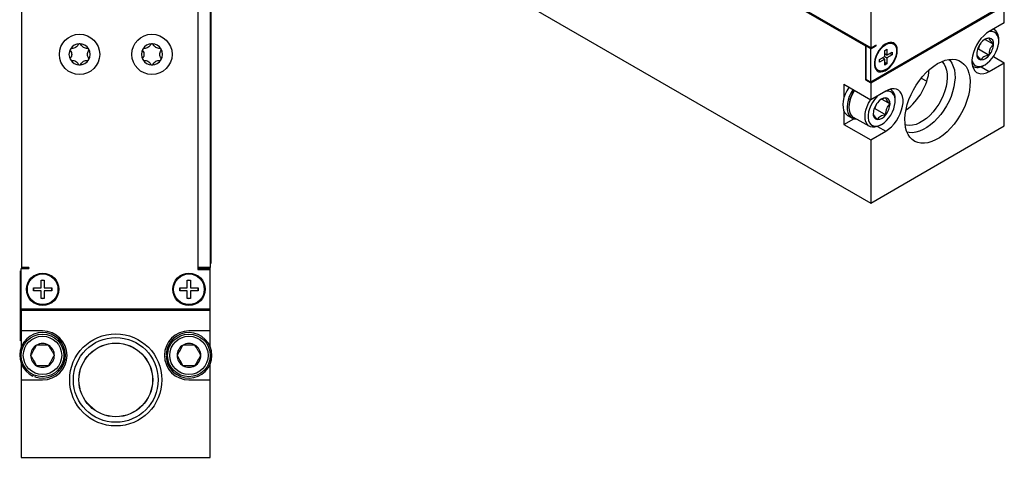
# Model space of a CAD drawing. Header units: millimetres. Extents: x 67 to 392, y 52 to 248.
# Tile 17 of 40: x 260 to 392, y 109 to 168. Entities that reach past the tile are written whole.
import ezdxf

# ---------------------------------------------------------------- set-up
doc = ezdxf.new("R2010")
doc.units = ezdxf.units.MM

msp = doc.modelspace()

# ---------------------------------------------------------------- linework, layer by layer
at = {"color": 7, "linetype": 'Continuous', "lineweight": 25}
for p, q in [((374.06, 164.39), (374.06, 202.91)), ((283.52, 185.5), (283.52, 134.83)), ((285.21, 185.5), (285.21, 134.83)), ((285.33, 135.42), (285.33, 183.93)), ((259.87, 134.83), (259.87, 182.01)), ((355.11, 175.33), (374.06, 164.39)), ((355.16, 175.15), (373.3, 164.68)), ((320.13, 174.63), (374.01, 143.52)), ((391.97, 170.17), (374.01, 159.8)), ((374.01, 159.7), (391.97, 170.07)), ((391.97, 167.78), (391.97, 170.07)), ((391.97, 167.78), (389.95, 166.62)), ((390.63, 166.85), (390.49, 166.93)), ((389.42, 165.54), (390.53, 164.9)), ((391.22, 165.3), (391.22, 165.53)), ((373.43, 164.75), (373.3, 164.68)), ((373.3, 164.68), (373.3, 160.11)), ((373.34, 164.65), (373.48, 164.73)), ((374.01, 164.26), (373.34, 164.65)), ((373.34, 164.65), (373.34, 160.19)), ((374.01, 164.26), (374.73, 164.68)), ((374.01, 159.8), (374.01, 164.26)), ((374.73, 164.78), (374.06, 164.39)), ((374.73, 164.68), (374.64, 164.73)), ((374.73, 164.68), (374.73, 164.78)), ((375.89, 164.06), (376.2, 164.23)), ((376.2, 164.23), (376.2, 163.41)), ((377.07, 164.93), (377, 164.98)), ((388.37, 164.22), (388.49, 164.28)), ((388.49, 164.28), (388.74, 164.93)), ((388.49, 164.28), (389.96, 163.43)), ((375.18, 162.83), (375.89, 163.24)), ((375.89, 162.89), (375.18, 162.48)), ((375.89, 162.89), (375.59, 163.06)), ((375.89, 163.24), (375.89, 164.06)), ((376.2, 163.41), (375.89, 163.59)), ((375.89, 163.24), (376.2, 163.06)), ((375.89, 162.07), (375.89, 162.89)), ((376.2, 163.41), (376.91, 163.82)), ((376.91, 163.47), (376.2, 163.06)), ((376.2, 163.06), (376.2, 162.24)), ((376.91, 163.47), (376.6, 163.65)), ((376.91, 163.82), (376.91, 163.47)), ((390.52, 163.23), (391.97, 162.39)), ((375.18, 162.48), (375.18, 162.83)), ((376.2, 162.24), (375.89, 162.42)), ((376.2, 162.24), (375.89, 162.07)), ((387.7, 161.91), (387.76, 161.87)), ((388.86, 161.86), (389.95, 161.23)), ((389.19, 162.02), (389.4, 162.13)), ((389.95, 161.23), (391.97, 162.39)), ((391.97, 153.89), (391.97, 162.39)), ((373.34, 160.19), (374.01, 159.8)), ((374.94, 161.41), (375.02, 161.37)), ((380.81, 160.33), (381.55, 159.91)), ((370.42, 159.49), (374.01, 157.42)), ((370.42, 159.49), (370.42, 157.72)), ((373.3, 160.11), (373.39, 160.16)), ((373.3, 160.11), (374.01, 159.7)), ((374.01, 159.7), (374.01, 157.42)), ((376.03, 158.58), (374.01, 157.42)), ((376.71, 158.81), (376.65, 158.84)), ((371.07, 156.53), (371.07, 156.41)), ((374.46, 156.18), (374.57, 156.25)), ((374.57, 156.25), (374.82, 156.9)), ((374.57, 156.25), (376.04, 155.4)), ((375.5, 157.5), (376.61, 156.86)), ((377.3, 157.26), (377.3, 157.5)), ((370.42, 155.87), (370.42, 154.1)), ((370.91, 155.3), (371.46, 154.98)), ((371.67, 155.09), (373.84, 153.84)), ((370.42, 154.1), (371.75, 154.86)), ((370.42, 154.1), (374.01, 152.02)), ((372.09, 154.83), (372.09, 154.85)), ((374.01, 143.52), (391.97, 153.89)), ((374.94, 153.82), (376.03, 153.19)), ((375.28, 153.98), (375.48, 154.1)), ((374.01, 152.02), (376.03, 153.19)), ((374.01, 152.02), (374.01, 143.52)), ((285.21, 135.42), (285.33, 135.42)), ((259.68, 134.39), (259.81, 134.39)), ((259.68, 133.12), (259.68, 134.39)), ((259.81, 129.24), (259.81, 134.7)), ((259.81, 134.7), (260.82, 134.7)), ((260.82, 134.83), (259.87, 134.83)), ((259.87, 134.7), (259.87, 134.83)), ((260.81, 134.83), (260.81, 134.7)), ((260.82, 134.7), (260.82, 134.83)), ((283.52, 134.83), (283.52, 134.58)), ((285.21, 134.83), (283.52, 134.83)), ((285.21, 134.7), (283.52, 134.7)), ((283.52, 134.58), (285.21, 134.58)), ((284.25, 134.7), (284.25, 134.83)), ((285.21, 134.7), (285.21, 134.83)), ((285.21, 134.58), (285.21, 134.7)), ((285.21, 129.24), (285.21, 134.58)), ((259.81, 133.12), (259.68, 133.12)), ((259.68, 126.26), (259.68, 133.12)), ((262.46, 133.13), (262.89, 133.13)), ((262.46, 132.13), (262.46, 133.13)), ((262.89, 133.13), (262.89, 132.13)), ((282.13, 133.13), (282.56, 133.13)), ((282.13, 132.13), (282.13, 133.13)), ((282.56, 133.13), (282.56, 132.13)), ((259.68, 132.31), (259.68, 132.31)), ((261.46, 132.13), (262.46, 132.13)), ((261.46, 131.69), (261.46, 132.13)), ((262.46, 131.69), (261.46, 131.69)), ((262.46, 130.69), (262.46, 131.69)), ((262.89, 132.13), (263.9, 132.13)), ((263.9, 131.69), (262.89, 131.69)), ((262.89, 131.69), (262.89, 130.69)), ((263.9, 131.91), (263.88, 132.13)), ((263.88, 131.69), (263.9, 131.91)), ((263.9, 132.13), (263.9, 131.69)), ((281.13, 132.13), (282.13, 132.13)), ((281.13, 131.69), (281.13, 132.13)), ((282.13, 131.69), (281.13, 131.69)), ((282.13, 130.69), (282.13, 131.69)), ((282.56, 132.13), (283.57, 132.13)), ((282.56, 131.69), (282.56, 130.69)), ((283.57, 131.69), (282.56, 131.69)), ((283.57, 131.91), (283.55, 132.13)), ((283.55, 131.69), (283.57, 131.91)), ((283.57, 132.13), (283.57, 131.69)), ((262.89, 130.69), (262.46, 130.69)), ((282.56, 130.69), (282.13, 130.69)), ((285.21, 129.24), (259.81, 129.24)), ((259.81, 129.24), (259.81, 129.12)), ((259.81, 129.12), (259.81, 126.32)), ((259.81, 129.12), (285.21, 129.12)), ((261.14, 129.24), (261.14, 129.12)), ((279.14, 129.12), (279.14, 129.24)), ((285.21, 129.12), (285.21, 129.24)), ((285.21, 126.32), (285.21, 129.12)), ((259.68, 126.26), (259.81, 126.26)), ((259.68, 124.99), (259.68, 126.26)), ((262.66, 126.32), (259.81, 126.32)), ((259.81, 126.32), (259.81, 124.15)), ((285.21, 126.32), (282.35, 126.32)), ((285.21, 124.15), (285.21, 126.32)), ((259.81, 124.99), (259.68, 124.99)), ((279.28, 123.15), (279.48, 123.15)), ((259.81, 121.89), (259.81, 119.72)), ((279.48, 122.89), (279.28, 122.89)), ((285.21, 119.72), (285.21, 121.89)), ((259.81, 119.72), (259.81, 109.3)), ((259.81, 119.72), (262.66, 119.72)), ((261.37, 120.23), (261.45, 120.42)), ((261.69, 120.32), (261.61, 120.13)), ((282.35, 119.72), (285.21, 119.72)), ((285.21, 109.3), (285.21, 119.72)), ((259.81, 109.3), (285.21, 109.3))]:
    msp.add_line(p, q, dxfattribs=at)
at = {"color": 7, "linetype": 'Continuous', "lineweight": 25, "flags": 128}
for points in [[(387.62, 162.72), (387.64, 162.66), (387.76, 162.36), (387.94, 162.13), (388.16, 161.98), (388.43, 161.9), (388.73, 161.89), (389.06, 161.97), (389.39, 162.13), (389.73, 162.36), (390.05, 162.65), (390.36, 163), (390.63, 163.39), (390.85, 163.81), (391.03, 164.24), (391.15, 164.68), (391.22, 165.09), (391.22, 165.48), (391.16, 165.83), (391.03, 166.12), (390.86, 166.35), (390.63, 166.51), (390.36, 166.59), (390.06, 166.59), (389.83, 166.54)], [(389.95, 166.62), (389.57, 166.36), (389.2, 166.03), (388.84, 165.65), (388.52, 165.22), (388.24, 164.76), (388, 164.27), (387.82, 163.77), (387.69, 163.28), (387.63, 162.8), (387.63, 162.36), (387.69, 161.95), (387.82, 161.6), (388, 161.32), (388.24, 161.1), (388.52, 160.97), (388.84, 160.91), (389.2, 160.93), (389.57, 161.04), (389.95, 161.23)], [(377.59, 164.04), (377.56, 164.38), (377.46, 164.67), (377.31, 164.9), (377.11, 165.06), (376.86, 165.14), (376.58, 165.13), (376.28, 165.05), (375.97, 164.89), (375.66, 164.65), (375.36, 164.36), (375.1, 164.02), (374.87, 163.64), (374.69, 163.24), (374.57, 162.83), (374.51, 162.44), (374.51, 162.08), (374.57, 161.77), (374.69, 161.51), (374.87, 161.31), (375.1, 161.19), (375.36, 161.16), (375.66, 161.2), (375.97, 161.32), (376.28, 161.52), (376.58, 161.79), (376.86, 162.11), (377.11, 162.47), (377.31, 162.86), (377.46, 163.27), (377.56, 163.66), (377.59, 164.04)], [(376.04, 161.47), (375.74, 161.33), (375.45, 161.27), (375.19, 161.3), (374.96, 161.4), (374.78, 161.58), (374.66, 161.83), (374.6, 162.14), (374.6, 162.49), (374.66, 162.87), (374.78, 163.26), (374.96, 163.65), (375.19, 164.02), (375.45, 164.34), (375.74, 164.62), (376.04, 164.83), (376.35, 164.97), (376.64, 165.03), (376.9, 165), (377.12, 164.9), (377.3, 164.72), (377.43, 164.47), (377.49, 164.16), (377.49, 163.81), (377.43, 163.43), (377.3, 163.04), (377.12, 162.65), (376.9, 162.29), (376.64, 161.96), (376.35, 161.68), (376.04, 161.47)], [(382.99, 162.27), (383.51, 162.53), (384.02, 162.72), (384.52, 162.83), (385, 162.87), (385.44, 162.82), (385.86, 162.69), (386.23, 162.49), (386.55, 162.21), (386.83, 161.87), (387.06, 161.45), (387.22, 160.98), (387.33, 160.46), (387.37, 159.89), (387.36, 159.28), (387.28, 158.64), (387.15, 157.98), (386.95, 157.32), (386.7, 156.65), (386.4, 155.98), (386.05, 155.34), (385.65, 154.72), (385.22, 154.14), (384.76, 153.6), (384.27, 153.11), (383.77, 152.67), (383.25, 152.31), (382.73, 152.01), (382.22, 151.78), (381.71, 151.63), (381.23, 151.56), (380.77, 151.56), (380.34, 151.65), (379.94, 151.81), (379.59, 152.05), (379.29, 152.37), (379.04, 152.75), (378.84, 153.19), (378.71, 153.69), (378.63, 154.24), (378.61, 154.83), (378.66, 155.45), (378.77, 156.1), (378.93, 156.77), (379.16, 157.44), (379.43, 158.1), (379.76, 158.76), (380.13, 159.39), (380.55, 159.99), (380.99, 160.55), (381.47, 161.07), (381.97, 161.53), (382.48, 161.93), (382.99, 162.27)], [(384.53, 162.83), (384.68, 162.68), (384.93, 162.33), (385.12, 161.91), (385.26, 161.44), (385.33, 160.92), (385.35, 160.35), (385.3, 159.76), (385.2, 159.14), (385.03, 158.5), (384.81, 157.86), (384.54, 157.22), (384.22, 156.6), (383.85, 156.01), (383.44, 155.44), (383.01, 154.92), (382.54, 154.45), (382.06, 154.03), (381.57, 153.67), (381.08, 153.39), (380.58, 153.17), (380.1, 153.04), (379.64, 152.98), (379.2, 152.99), (378.89, 153.06)], [(383.57, 162.56), (383.63, 162.5), (383.88, 162.19), (384.08, 161.82), (384.22, 161.38), (384.29, 160.89), (384.31, 160.36), (384.26, 159.8), (384.15, 159.21), (383.99, 158.6), (383.76, 158), (383.48, 157.4), (383.16, 156.83), (382.79, 156.28), (382.39, 155.77), (381.96, 155.31), (381.5, 154.91), (381.04, 154.57), (380.57, 154.3), (380.11, 154.1), (379.65, 153.98), (379.22, 153.94), (378.82, 153.99), (378.65, 154.03)], [(371.07, 159.11), (371.05, 159.08), (370.79, 158.63), (370.58, 158.17), (370.42, 157.7), (370.31, 157.24), (370.27, 156.79), (370.29, 156.39), (370.37, 156.02), (370.5, 155.71), (370.69, 155.46), (370.91, 155.3)], [(376.03, 153.19), (376.42, 153.45), (376.79, 153.77), (377.15, 154.16), (377.47, 154.59), (377.75, 155.05), (377.99, 155.54), (378.17, 156.04), (378.3, 156.53), (378.36, 157.01), (378.36, 157.45), (378.3, 157.85), (378.17, 158.2), (377.99, 158.49), (377.75, 158.7), (377.47, 158.84), (377.15, 158.9), (376.79, 158.87), (376.42, 158.77), (376.03, 158.58)], [(371.63, 158.79), (371.6, 158.76), (371.35, 158.31), (371.13, 157.85), (370.97, 157.38), (370.87, 156.92), (370.83, 156.47), (370.85, 156.06), (370.92, 155.7), (371.06, 155.39), (371.25, 155.14), (371.49, 154.96), (371.77, 154.86), (372.09, 154.83)], [(371.83, 158.68), (371.8, 158.63), (371.55, 158.19), (371.35, 157.74), (371.2, 157.29), (371.1, 156.84), (371.07, 156.41), (371.1, 156.02), (371.19, 155.68), (371.34, 155.4), (371.54, 155.18), (371.67, 155.09)], [(375.06, 158.02), (374.82, 157.8), (374.52, 157.45), (374.25, 157.06), (374.02, 156.64), (373.84, 156.21), (373.72, 155.78), (373.66, 155.36), (373.66, 154.97), (373.72, 154.62), (373.84, 154.33), (374.02, 154.1), (374.24, 153.94), (374.51, 153.86), (374.81, 153.86), (375.14, 153.94), (375.47, 154.1), (375.81, 154.33), (376.13, 154.62), (376.44, 154.97), (376.71, 155.35), (376.93, 155.77), (377.11, 156.21), (377.23, 156.64), (377.3, 157.06), (377.3, 157.45), (377.24, 157.8), (377.11, 158.09), (376.94, 158.32), (376.71, 158.48), (376.44, 158.56), (376.14, 158.56), (375.9, 158.5)], [(375.28, 153.98), (375.27, 153.98), (374.92, 153.81), (374.58, 153.72), (374.26, 153.71), (373.97, 153.78), (373.72, 153.92), (373.52, 154.14), (373.37, 154.43), (373.28, 154.77), (373.25, 155.16), (373.28, 155.58), (373.37, 156.03), (373.52, 156.49), (373.72, 156.94), (373.97, 157.37), (374.01, 157.42)], [(262.89, 133.11), (262.59, 133.13), (262.46, 133.11)], [(282.56, 133.11), (282.27, 133.13), (282.13, 133.11)], [(262.46, 130.71), (262.59, 130.69), (262.89, 130.71)], [(282.13, 130.71), (282.27, 130.69), (282.56, 130.71)]]:
    msp.add_lwpolyline(points, dxfattribs=at)
at = {"color": 7, "linetype": 'Continuous', "lineweight": 25}
for centre, radius in [((267.64, 163.52), 2.71), ((277.37, 163.52), 2.71), ((262.68, 131.91), 2.18), ((262.68, 131.91), 2.06), ((282.35, 131.91), 2.18), ((282.35, 131.91), 2.06), ((262.66, 123.02), 2.87), ((272.51, 119.72), 6.2), ((282.35, 123.02), 2.87), ((262.66, 123.02), 2.58), ((272.51, 119.72), 5.7), ((272.51, 119.72), 4.96), ((272.51, 119.72), 4.95), ((282.35, 123.02), 2.58)]:
    msp.add_circle(centre, radius, dxfattribs=at)
for centre, radius, start, end in [((389.9, 165.71), 1.33, 352.1938, 64.6292), ((390.05, 164.25), 1.46, 93.2753, 146.5166), ((389.83, 165.01), 0.707, 350.6344, 79.2103), ((267.64, 163.52), 1.42, 150, 210), ((267.64, 163.52), 1.42, 90, 150), ((267.64, 163.52), 1.42, 30, 90), ((267.64, 163.52), 1.42, 330, 30), ((277.37, 163.52), 1.42, 150, 210), ((277.37, 163.52), 1.42, 90, 150), ((277.37, 163.52), 1.42, 30, 90), ((277.37, 163.52), 1.42, 330, 30), ((376.57, 164.14), 0.944, 64.202, 115.1172), ((390.72, 163.47), 2.46, 140.1706, 177.2768), ((388.07, 165.01), 2.46, 320.1706, 357.2768), ((388.96, 163.48), 0.707, 170.6344, 259.2103), ((388.74, 164.24), 1.46, 273.2753, 326.5166), ((267.64, 163.52), 1.42, 210, 270), ((267.64, 163.52), 1.42, 270, 330), ((277.37, 163.52), 1.42, 210, 270), ((277.37, 163.52), 1.42, 270, 330), ((375.41, 162.18), 0.903, 183.6439, 237.0477), ((388.36, 163.22), 1.46, 243.2908, 304.8564), ((374.13, 162.33), 7.81, 306.3365, 353.6689), ((375.14, 156.36), 4.07, 145.0506, 177.6724), ((376.13, 156.21), 1.46, 93.2753, 146.5166), ((375.91, 156.97), 0.707, 350.6344, 79.2103), ((375.89, 157.64), 1.42, 354.079, 57.7846), ((376.81, 155.44), 2.46, 140.1706, 177.2768), ((374.15, 156.98), 2.46, 320.1706, 357.2768), ((375.04, 155.44), 0.707, 170.6344, 259.2103), ((374.83, 156.2), 1.46, 273.2753, 326.5166), ((262.68, 131.91), 1.22, 169.8001, 190.1999), ((282.35, 131.91), 1.22, 169.8001, 190.1999), ((262.66, 123.02), 3.07, 249.92, 245.1835), ((262.66, 123.02), 3.3, 270, 90), ((282.35, 123.02), 3.3, 90, 270), ((282.35, 123.02), 3.07, 182.3683, 177.6317), ((262.66, 123.02), 1.6, 59.8831, 119.8831), ((282.35, 123.02), 1.6, 59.8831, 119.8831), ((262.66, 123.02), 1.6, 119.8831, 179.8831), ((262.66, 123.02), 1.6, 359.8831, 59.8831), ((282.35, 123.02), 1.6, 119.8831, 179.8831), ((282.35, 123.02), 1.6, 359.8831, 59.8831), ((262.66, 123.02), 1.6, 179.8831, 239.8831), ((262.66, 123.02), 1.6, 299.8831, 359.8831), ((282.35, 123.02), 1.6, 179.8831, 239.8831), ((282.35, 123.02), 1.6, 299.8831, 359.8831), ((262.66, 123.02), 1.6, 239.8831, 299.8831), ((282.35, 123.02), 1.6, 239.8831, 299.8831)]:
    msp.add_arc(centre, radius, start, end, dxfattribs=at)
for points, knots in [([(389.97, 165.7), (389.88, 165.69), (389.67, 165.65), (389.49, 165.57), (389.38, 165.52)], [0, 0, 0, 0, 0.386069, 1, 1, 1, 1]), ([(390.53, 164.9), (390.44, 164.98), (390.36, 165.07), (390.21, 165.24), (390.15, 165.32), (390, 165.53), (389.97, 165.63), (389.97, 165.7)], [0, 0, 0, 0, 0.25, 0.25, 0.5, 0.5, 1, 1, 1, 1]), ([(266.41, 164.23), (266.39, 164.2), (266.38, 164.16), (266.39, 164.08), (266.4, 164.05), (266.42, 164.02)], [0, 0, 0, 0, 0.5, 0.5, 1, 1, 1, 1]), ([(266.6, 164.33), (266.57, 164.33), (266.53, 164.33), (266.46, 164.29), (266.43, 164.27), (266.41, 164.23)], [0, 0, 0, 0, 0.5, 0.5, 1, 1, 1, 1]), ([(267.46, 164.83), (267.43, 164.75), (267.38, 164.68), (267.26, 164.55), (267.19, 164.49), (267.03, 164.4), (266.95, 164.37), (266.77, 164.33), (266.69, 164.32), (266.6, 164.33)], [0, 0, 0, 0, 0.25, 0.25, 0.5, 0.5, 0.75, 0.75, 1, 1, 1, 1]), ([(267.64, 164.94), (267.61, 164.94), (267.57, 164.93), (267.5, 164.89), (267.48, 164.86), (267.46, 164.83)], [0, 0, 0, 0, 0.5, 0.5, 1, 1, 1, 1]), ([(267.83, 164.83), (267.81, 164.86), (267.79, 164.89), (267.72, 164.93), (267.68, 164.94), (267.64, 164.94)], [0, 0, 0, 0, 0.5, 0.5, 1, 1, 1, 1]), ([(268.69, 164.33), (268.6, 164.32), (268.52, 164.33), (268.35, 164.37), (268.26, 164.4), (268.1, 164.49), (268.03, 164.55), (267.91, 164.68), (267.86, 164.75), (267.83, 164.83)], [0, 0, 0, 0, 0.25, 0.25, 0.5, 0.5, 0.75, 0.75, 1, 1, 1, 1]), ([(268.88, 164.23), (268.86, 164.27), (268.83, 164.29), (268.76, 164.33), (268.72, 164.33), (268.69, 164.33)], [0, 0, 0, 0, 0.5, 0.5, 1, 1, 1, 1]), ([(268.87, 164.02), (268.89, 164.05), (268.9, 164.08), (268.91, 164.16), (268.9, 164.2), (268.88, 164.23)], [0, 0, 0, 0, 0.5, 0.5, 1, 1, 1, 1]), ([(276.14, 164.23), (276.12, 164.2), (276.11, 164.16), (276.11, 164.08), (276.13, 164.05), (276.15, 164.02)], [0, 0, 0, 0, 0.5, 0.5, 1, 1, 1, 1]), ([(276.33, 164.33), (276.29, 164.33), (276.25, 164.33), (276.19, 164.29), (276.16, 164.27), (276.14, 164.23)], [0, 0, 0, 0, 0.5, 0.5, 1, 1, 1, 1]), ([(277.19, 164.83), (277.15, 164.75), (277.11, 164.68), (276.99, 164.55), (276.92, 164.49), (276.76, 164.4), (276.67, 164.37), (276.5, 164.33), (276.41, 164.32), (276.33, 164.33)], [0, 0, 0, 0, 0.25, 0.25, 0.5, 0.5, 0.75, 0.75, 1, 1, 1, 1]), ([(277.37, 164.94), (277.33, 164.94), (277.29, 164.93), (277.23, 164.89), (277.2, 164.86), (277.19, 164.83)], [0, 0, 0, 0, 0.5, 0.5, 1, 1, 1, 1]), ([(277.55, 164.83), (277.53, 164.86), (277.51, 164.89), (277.45, 164.93), (277.41, 164.94), (277.37, 164.94)], [0, 0, 0, 0, 0.5, 0.5, 1, 1, 1, 1]), ([(278.41, 164.33), (278.33, 164.32), (278.24, 164.33), (278.07, 164.37), (277.98, 164.4), (277.82, 164.49), (277.75, 164.55), (277.63, 164.68), (277.58, 164.75), (277.55, 164.83)], [0, 0, 0, 0, 0.25, 0.25, 0.5, 0.5, 0.75, 0.75, 1, 1, 1, 1]), ([(278.6, 164.23), (278.58, 164.27), (278.55, 164.29), (278.48, 164.33), (278.45, 164.33), (278.41, 164.33)], [0, 0, 0, 0, 0.5, 0.5, 1, 1, 1, 1]), ([(278.59, 164.02), (278.61, 164.05), (278.62, 164.08), (278.63, 164.16), (278.62, 164.2), (278.6, 164.23)], [0, 0, 0, 0, 0.5, 0.5, 1, 1, 1, 1]), ([(389.96, 163.43), (389.96, 163.57), (389.97, 163.71), (390.01, 163.99), (390.04, 164.12), (390.19, 164.5), (390.35, 164.72), (390.53, 164.9)], [0, 0, 0, 0, 0.25, 0.25, 0.5, 0.5, 1, 1, 1, 1]), ([(266.42, 163.02), (266.4, 162.99), (266.39, 162.96), (266.38, 162.88), (266.39, 162.84), (266.41, 162.81)], [0, 0, 0, 0, 0.5, 0.5, 1, 1, 1, 1]), ([(266.42, 164.02), (266.47, 163.95), (266.51, 163.87), (266.56, 163.7), (266.58, 163.61), (266.58, 163.43), (266.56, 163.34), (266.51, 163.17), (266.47, 163.09), (266.42, 163.02)], [0, 0, 0, 0, 0.25, 0.25, 0.5, 0.5, 0.75, 0.75, 1, 1, 1, 1]), ([(268.87, 163.02), (268.82, 163.09), (268.78, 163.17), (268.73, 163.34), (268.71, 163.43), (268.71, 163.61), (268.73, 163.7), (268.78, 163.87), (268.82, 163.95), (268.87, 164.02)], [0, 0, 0, 0, 0.25, 0.25, 0.5, 0.5, 0.75, 0.75, 1, 1, 1, 1]), ([(268.88, 162.81), (268.9, 162.84), (268.91, 162.88), (268.9, 162.96), (268.89, 162.99), (268.87, 163.02)], [0, 0, 0, 0, 0.5, 0.5, 1, 1, 1, 1]), ([(276.15, 163.02), (276.13, 162.99), (276.11, 162.96), (276.11, 162.88), (276.12, 162.84), (276.14, 162.81)], [0, 0, 0, 0, 0.5, 0.5, 1, 1, 1, 1]), ([(276.15, 164.02), (276.19, 163.95), (276.23, 163.87), (276.29, 163.7), (276.3, 163.61), (276.3, 163.43), (276.29, 163.34), (276.23, 163.17), (276.19, 163.09), (276.15, 163.02)], [0, 0, 0, 0, 0.25, 0.25, 0.5, 0.5, 0.75, 0.75, 1, 1, 1, 1]), ([(278.59, 163.02), (278.54, 163.09), (278.5, 163.17), (278.45, 163.34), (278.43, 163.43), (278.43, 163.61), (278.45, 163.7), (278.5, 163.87), (278.54, 163.95), (278.59, 164.02)], [0, 0, 0, 0, 0.25, 0.25, 0.5, 0.5, 0.75, 0.75, 1, 1, 1, 1]), ([(278.6, 162.81), (278.62, 162.84), (278.63, 162.88), (278.62, 162.96), (278.61, 162.99), (278.59, 163.02)], [0, 0, 0, 0, 0.5, 0.5, 1, 1, 1, 1]), ([(388.26, 163.59), (388.26, 163.55), (388.27, 163.51), (388.31, 163.41), (388.34, 163.35), (388.49, 163.13), (388.65, 162.96), (388.83, 162.78)], [0, 0, 0, 0, 0.25, 0.25, 0.5, 0.5, 1, 1, 1, 1]), ([(389.96, 163.43), (389.83, 163.41), (389.7, 163.38), (389.46, 163.3), (389.34, 163.25), (389.14, 163.14), (389.06, 163.07), (388.93, 162.93), (388.87, 162.86), (388.83, 162.78)], [0, 0, 0, 0, 0.25, 0.25, 0.5, 0.5, 0.75, 0.75, 1, 1, 1, 1]), ([(266.41, 162.81), (266.43, 162.78), (266.46, 162.75), (266.53, 162.71), (266.57, 162.71), (266.6, 162.71)], [0, 0, 0, 0, 0.5, 0.5, 1, 1, 1, 1]), ([(266.6, 162.71), (266.69, 162.72), (266.77, 162.71), (266.94, 162.68), (267.03, 162.64), (267.19, 162.55), (267.26, 162.49), (267.38, 162.36), (267.43, 162.29), (267.46, 162.21)], [0, 0, 0, 0, 0.25, 0.25, 0.5, 0.5, 0.75, 0.75, 1, 1, 1, 1]), ([(267.46, 162.21), (267.48, 162.18), (267.5, 162.15), (267.57, 162.11), (267.61, 162.1), (267.64, 162.1)], [0, 0, 0, 0, 0.5, 0.5, 1, 1, 1, 1]), ([(267.64, 162.1), (267.68, 162.1), (267.72, 162.11), (267.79, 162.15), (267.81, 162.18), (267.83, 162.21)], [0, 0, 0, 0, 0.5, 0.5, 1, 1, 1, 1]), ([(267.83, 162.21), (267.86, 162.29), (267.91, 162.36), (268.03, 162.49), (268.1, 162.55), (268.26, 162.64), (268.34, 162.68), (268.52, 162.71), (268.6, 162.72), (268.69, 162.71)], [0, 0, 0, 0, 0.25, 0.25, 0.5, 0.5, 0.75, 0.75, 1, 1, 1, 1]), ([(268.69, 162.71), (268.72, 162.71), (268.76, 162.71), (268.83, 162.75), (268.86, 162.78), (268.88, 162.81)], [0, 0, 0, 0, 0.5, 0.5, 1, 1, 1, 1]), ([(276.14, 162.81), (276.16, 162.78), (276.19, 162.75), (276.25, 162.71), (276.29, 162.71), (276.33, 162.71)], [0, 0, 0, 0, 0.5, 0.5, 1, 1, 1, 1]), ([(276.33, 162.71), (276.41, 162.72), (276.49, 162.71), (276.67, 162.68), (276.75, 162.64), (276.91, 162.55), (276.99, 162.49), (277.1, 162.36), (277.15, 162.29), (277.19, 162.21)], [0, 0, 0, 0, 0.25, 0.25, 0.5, 0.5, 0.75, 0.75, 1, 1, 1, 1]), ([(277.19, 162.21), (277.2, 162.18), (277.23, 162.15), (277.29, 162.11), (277.33, 162.1), (277.37, 162.1)], [0, 0, 0, 0, 0.5, 0.5, 1, 1, 1, 1]), ([(277.37, 162.1), (277.41, 162.1), (277.45, 162.11), (277.51, 162.15), (277.53, 162.18), (277.55, 162.21)], [0, 0, 0, 0, 0.5, 0.5, 1, 1, 1, 1]), ([(277.55, 162.21), (277.58, 162.29), (277.63, 162.36), (277.75, 162.49), (277.82, 162.55), (277.98, 162.64), (278.07, 162.68), (278.24, 162.71), (278.33, 162.72), (278.41, 162.71)], [0, 0, 0, 0, 0.25, 0.25, 0.5, 0.5, 0.75, 0.75, 1, 1, 1, 1]), ([(278.41, 162.71), (278.45, 162.71), (278.48, 162.71), (278.55, 162.75), (278.58, 162.78), (278.6, 162.81)], [0, 0, 0, 0, 0.5, 0.5, 1, 1, 1, 1]), ([(376.05, 157.67), (375.96, 157.65), (375.75, 157.61), (375.57, 157.53), (375.46, 157.48)], [0, 0, 0, 0, 0.386069, 1, 1, 1, 1]), ([(376.61, 156.86), (376.52, 156.95), (376.44, 157.03), (376.29, 157.2), (376.23, 157.28), (376.08, 157.49), (376.05, 157.59), (376.05, 157.67)], [0, 0, 0, 0, 0.25, 0.25, 0.5, 0.5, 1, 1, 1, 1]), ([(376.04, 155.4), (376.04, 155.54), (376.05, 155.68), (376.09, 155.95), (376.13, 156.09), (376.27, 156.47), (376.43, 156.68), (376.61, 156.86)], [0, 0, 0, 0, 0.25, 0.25, 0.5, 0.5, 1, 1, 1, 1]), ([(374.34, 155.56), (374.34, 155.52), (374.35, 155.48), (374.39, 155.37), (374.42, 155.31), (374.57, 155.1), (374.73, 154.92), (374.91, 154.75)], [0, 0, 0, 0, 0.25, 0.25, 0.5, 0.5, 1, 1, 1, 1]), ([(376.04, 155.4), (375.91, 155.37), (375.78, 155.34), (375.54, 155.26), (375.42, 155.22), (375.22, 155.1), (375.14, 155.04), (375.01, 154.9), (374.95, 154.82), (374.91, 154.75)], [0, 0, 0, 0, 0.25, 0.25, 0.5, 0.5, 0.75, 0.75, 1, 1, 1, 1]), ([(261.86, 124.41), (261.8, 124.3), (261.74, 124.19), (261.6, 123.96), (261.53, 123.84), (261.32, 123.48), (261.19, 123.24), (261.06, 123.02)], [0, 0, 0, 0, 0.25, 0.25, 0.5, 0.5, 1, 1, 1, 1]), ([(263.47, 124.41), (263.34, 124.41), (263.21, 124.41), (262.95, 124.41), (262.81, 124.41), (262.53, 124.41), (262.39, 124.41), (262.12, 124.41), (261.99, 124.41), (261.86, 124.41)], [0, 0, 0, 0, 0.25, 0.25, 0.5, 0.5, 0.75, 0.75, 1, 1, 1, 1]), ([(264.27, 123.02), (264.21, 123.13), (264.14, 123.24), (264.01, 123.47), (263.94, 123.59), (263.73, 123.95), (263.59, 124.19), (263.47, 124.41)], [0, 0, 0, 0, 0.25, 0.25, 0.5, 0.5, 1, 1, 1, 1]), ([(281.55, 124.41), (281.49, 124.3), (281.42, 124.19), (281.29, 123.96), (281.22, 123.84), (281.01, 123.48), (280.87, 123.24), (280.75, 123.02)], [0, 0, 0, 0, 0.25, 0.25, 0.5, 0.5, 1, 1, 1, 1]), ([(283.15, 124.41), (283.03, 124.41), (282.9, 124.41), (282.63, 124.41), (282.49, 124.41), (282.21, 124.41), (282.07, 124.41), (281.8, 124.41), (281.67, 124.41), (281.55, 124.41)], [0, 0, 0, 0, 0.25, 0.25, 0.5, 0.5, 0.75, 0.75, 1, 1, 1, 1]), ([(283.95, 123.02), (283.89, 123.13), (283.83, 123.24), (283.69, 123.47), (283.62, 123.59), (283.42, 123.95), (283.28, 124.19), (283.15, 124.41)], [0, 0, 0, 0, 0.25, 0.25, 0.5, 0.5, 1, 1, 1, 1]), ([(261.06, 123.02), (261.12, 122.91), (261.19, 122.8), (261.32, 122.57), (261.39, 122.45), (261.6, 122.09), (261.73, 121.85), (261.86, 121.63)], [0, 0, 0, 0, 0.25, 0.25, 0.5, 0.5, 1, 1, 1, 1]), ([(263.46, 121.63), (263.53, 121.74), (263.59, 121.85), (263.72, 122.08), (263.79, 122.2), (264, 122.56), (264.14, 122.8), (264.27, 123.02)], [0, 0, 0, 0, 0.25, 0.25, 0.5, 0.5, 1, 1, 1, 1]), ([(280.75, 123.02), (280.81, 122.91), (280.87, 122.8), (281, 122.57), (281.07, 122.45), (281.28, 122.09), (281.42, 121.85), (281.54, 121.63)], [0, 0, 0, 0, 0.25, 0.25, 0.5, 0.5, 1, 1, 1, 1]), ([(283.15, 121.63), (283.21, 121.74), (283.28, 121.85), (283.41, 122.08), (283.48, 122.2), (283.69, 122.56), (283.83, 122.8), (283.95, 123.02)], [0, 0, 0, 0, 0.25, 0.25, 0.5, 0.5, 1, 1, 1, 1]), ([(263.46, 121.63), (263.34, 121.63), (263.21, 121.63), (262.94, 121.63), (262.8, 121.63), (262.52, 121.63), (262.38, 121.63), (262.11, 121.63), (261.98, 121.63), (261.86, 121.63)], [0, 0, 0, 0, 0.25, 0.25, 0.5, 0.5, 0.75, 0.75, 1, 1, 1, 1]), ([(283.15, 121.63), (283.02, 121.63), (282.89, 121.63), (282.63, 121.63), (282.49, 121.63), (282.2, 121.63), (282.07, 121.63), (281.8, 121.63), (281.67, 121.63), (281.54, 121.63)], [0, 0, 0, 0, 0.25, 0.25, 0.5, 0.5, 0.75, 0.75, 1, 1, 1, 1])]:
    msp.add_open_spline(points, degree=3, knots=knots, dxfattribs=at)

doc.saveas('drawing.dxf')
